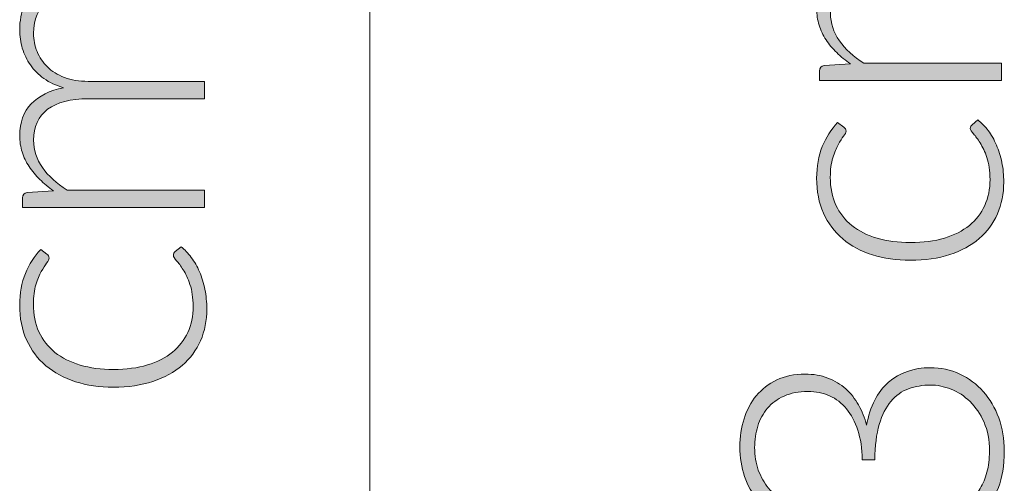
# Model space of a CAD drawing. Header units: inches. Extents: x 14 to 157, y -245 to -15.
# Tile 12 of 19: x 17.76 to 32.04, y -88.58 to -81.85. Entities that reach past the tile are written whole.
import ezdxf

# ---------------------------------------------------------------- set-up
doc = ezdxf.new("R2010")
doc.units = ezdxf.units.IN
doc.header["$MEASUREMENT"] = 0
doc.layers.add('Capa 1', color=7, linetype='Continuous')

# ---------------------------------------------------------------- blocks, each defined once
blk = doc.blocks.new('block 6')
at = {"layer": 'Capa 1'}
h = blk.add_hatch(color=250, dxfattribs=at)
h.dxf.hatch_style = 2
edge = h.paths.add_edge_path()
edge.add_spline(control_points=[(31.995, -82.738), (31.995, -82.738), (29.358, -82.738), (29.358, -82.738), (29.358, -82.738), (29.358, -82.6), (29.358, -82.6), (29.358, -82.554), (29.38, -82.528), (29.424, -82.521), (29.424, -82.521), (29.806, -82.497), (29.806, -82.497), (29.734, -82.446), (29.667, -82.391), (29.607, -82.333), (29.547, -82.274), (29.496, -82.212), (29.452, -82.146), (29.409, -82.08), (29.375, -82.009), (29.352, -81.934), (29.328, -81.859), (29.316, -81.78), (29.316, -81.697), (29.316, -81.504), (29.372, -81.351), (29.484, -81.236), (29.596, -81.121), (29.752, -81.043), (29.952, -81.002), (29.842, -80.971), (29.748, -80.926), (29.668, -80.869), (29.589, -80.812), (29.523, -80.746), (29.471, -80.672), (29.419, -80.598), (29.38, -80.517), (29.354, -80.43), (29.328, -80.342), (29.316, -80.253), (29.316, -80.161), (29.316, -80.031), (29.337, -79.913), (29.38, -79.809), (29.424, -79.705), (29.488, -79.617), (29.573, -79.543), (29.657, -79.47), (29.762, -79.414), (29.886, -79.375), (30.009, -79.337), (30.15, -79.317), (30.309, -79.317), (30.309, -79.317), (31.995, -79.317), (31.995, -79.317), (31.995, -79.317), (31.995, -79.569), (31.995, -79.569), (31.995, -79.569), (30.309, -79.569), (30.309, -79.569), (30.052, -79.569), (29.855, -79.625), (29.72, -79.736), (29.585, -79.847), (29.517, -80.006), (29.517, -80.213), (29.517, -80.305), (29.534, -80.393), (29.568, -80.477), (29.601, -80.56), (29.651, -80.635), (29.717, -80.699), (29.783, -80.764), (29.866, -80.815), (29.965, -80.853), (30.064, -80.891), (30.179, -80.91), (30.309, -80.91), (30.309, -80.91), (31.995, -80.91), (31.995, -80.91), (31.995, -80.91), (31.995, -81.161), (31.995, -81.161), (31.995, -81.161), (30.309, -81.161), (30.309, -81.161), (30.053, -81.161), (29.857, -81.213), (29.721, -81.315), (29.585, -81.418), (29.517, -81.567), (29.517, -81.763), (29.517, -81.906), (29.56, -82.039), (29.645, -82.16), (29.731, -82.282), (29.85, -82.391), (30.002, -82.486), (30.002, -82.486), (31.995, -82.486), (31.995, -82.486), (31.995, -82.486), (31.995, -82.738), (31.995, -82.738)], knot_values=[0, 0, 0, 0, 1, 1, 1, 2, 2, 2, 3, 3, 3, 4, 4, 4, 5, 5, 5, 6, 6, 6, 7, 7, 7, 8, 8, 8, 9, 9, 9, 10, 10, 10, 11, 11, 11, 12, 12, 12, 13, 13, 13, 14, 14, 14, 15, 15, 15, 16, 16, 16, 17, 17, 17, 18, 18, 18, 19, 19, 19, 20, 20, 20, 21, 21, 21, 22, 22, 22, 23, 23, 23, 24, 24, 24, 25, 25, 25, 26, 26, 26, 27, 27, 27, 28, 28, 28, 29, 29, 29, 30, 30, 30, 31, 31, 31, 32, 32, 32, 33, 33, 33, 34, 34, 34, 35, 35, 35, 36, 36, 36, 36], degree=3, periodic=1)
h = blk.add_hatch(color=250, dxfattribs=at)
h.dxf.hatch_style = 2
edge = h.paths.add_edge_path()
edge.add_spline(control_points=[(29.711, -83.414), (29.719, -83.423), (29.727, -83.431), (29.733, -83.439), (29.739, -83.447), (29.742, -83.458), (29.742, -83.472), (29.742, -83.49), (29.73, -83.514), (29.706, -83.545), (29.683, -83.576), (29.657, -83.617), (29.628, -83.668), (29.6, -83.719), (29.574, -83.783), (29.55, -83.86), (29.526, -83.937), (29.514, -84.03), (29.514, -84.14), (29.514, -84.292), (29.541, -84.426), (29.595, -84.544), (29.649, -84.661), (29.726, -84.76), (29.827, -84.841), (29.928, -84.921), (30.05, -84.982), (30.193, -85.025), (30.336, -85.067), (30.497, -85.088), (30.675, -85.088), (30.86, -85.088), (31.025, -85.067), (31.168, -85.023), (31.311, -84.98), (31.432, -84.919), (31.53, -84.839), (31.628, -84.76), (31.702, -84.664), (31.753, -84.55), (31.805, -84.437), (31.83, -84.312), (31.83, -84.174), (31.83, -84.047), (31.815, -83.941), (31.785, -83.855), (31.755, -83.769), (31.722, -83.699), (31.687, -83.643), (31.652, -83.587), (31.619, -83.543), (31.589, -83.51), (31.559, -83.478), (31.544, -83.452), (31.544, -83.432), (31.544, -83.409), (31.553, -83.392), (31.571, -83.379), (31.571, -83.379), (31.655, -83.31), (31.655, -83.31), (31.708, -83.351), (31.758, -83.402), (31.804, -83.464), (31.85, -83.526), (31.89, -83.596), (31.923, -83.673), (31.957, -83.751), (31.983, -83.836), (32.001, -83.926), (32.02, -84.017), (32.029, -84.112), (32.029, -84.211), (32.029, -84.379), (31.999, -84.532), (31.938, -84.671), (31.877, -84.81), (31.788, -84.929), (31.672, -85.029), (31.557, -85.129), (31.415, -85.206), (31.247, -85.262), (31.08, -85.318), (30.889, -85.345), (30.675, -85.345), (30.474, -85.345), (30.29, -85.319), (30.124, -85.266), (29.958, -85.213), (29.815, -85.136), (29.695, -85.034), (29.574, -84.932), (29.481, -84.808), (29.415, -84.66), (29.349, -84.513), (29.316, -84.344), (29.316, -84.153), (29.316, -83.982), (29.343, -83.829), (29.398, -83.696), (29.452, -83.563), (29.527, -83.446), (29.62, -83.348), (29.62, -83.348), (29.711, -83.414), (29.711, -83.414)], knot_values=[0, 0, 0, 0, 1, 1, 1, 2, 2, 2, 3, 3, 3, 4, 4, 4, 5, 5, 5, 6, 6, 6, 7, 7, 7, 8, 8, 8, 9, 9, 9, 10, 10, 10, 11, 11, 11, 12, 12, 12, 13, 13, 13, 14, 14, 14, 15, 15, 15, 16, 16, 16, 17, 17, 17, 18, 18, 18, 19, 19, 19, 20, 20, 20, 21, 21, 21, 22, 22, 22, 23, 23, 23, 24, 24, 24, 25, 25, 25, 26, 26, 26, 27, 27, 27, 28, 28, 28, 29, 29, 29, 30, 30, 30, 31, 31, 31, 32, 32, 32, 33, 33, 33, 34, 34, 34, 35, 35, 35, 35], degree=3, periodic=1)
h = blk.add_hatch(color=250, dxfattribs=at)
h.dxf.hatch_style = 2
edge = h.paths.add_edge_path()
edge.add_spline(control_points=[(28.203, -88.051), (28.203, -87.908), (28.223, -87.772), (28.263, -87.645), (28.302, -87.518), (28.362, -87.406), (28.441, -87.31), (28.521, -87.213), (28.62, -87.137), (28.738, -87.08), (28.856, -87.024), (28.993, -86.996), (29.149, -86.996), (29.271, -86.996), (29.38, -87.015), (29.479, -87.053), (29.577, -87.091), (29.663, -87.143), (29.737, -87.209), (29.811, -87.276), (29.873, -87.354), (29.924, -87.444), (29.974, -87.534), (30.013, -87.632), (30.039, -87.738), (30.09, -87.462), (30.197, -87.254), (30.358, -87.114), (30.52, -86.974), (30.722, -86.903), (30.964, -86.903), (31.117, -86.903), (31.26, -86.934), (31.392, -86.996), (31.523, -87.058), (31.637, -87.143), (31.732, -87.25), (31.828, -87.358), (31.902, -87.485), (31.956, -87.632), (32.01, -87.779), (32.037, -87.938), (32.037, -88.109), (32.037, -88.323), (32.008, -88.501), (31.951, -88.643), (31.894, -88.785), (31.819, -88.902), (31.727, -88.994), (31.635, -89.086), (31.532, -89.157), (31.418, -89.209), (31.304, -89.26), (31.191, -89.301), (31.078, -89.333), (31.078, -89.333), (31.035, -89.232), (31.035, -89.232), (31.027, -89.211), (31.022, -89.191), (31.022, -89.171), (31.022, -89.152), (31.027, -89.134), (31.035, -89.116), (31.044, -89.098), (31.061, -89.085), (31.086, -89.076), (31.086, -89.076), (31.139, -89.058), (31.139, -89.058), (31.171, -89.047), (31.21, -89.032), (31.257, -89.012), (31.304, -88.993), (31.352, -88.968), (31.402, -88.937), (31.453, -88.906), (31.503, -88.868), (31.553, -88.822), (31.604, -88.776), (31.649, -88.72), (31.689, -88.654), (31.728, -88.587), (31.761, -88.509), (31.785, -88.42), (31.81, -88.331), (31.822, -88.228), (31.822, -88.112), (31.822, -87.953), (31.796, -87.813), (31.743, -87.694), (31.69, -87.575), (31.622, -87.475), (31.54, -87.395), (31.458, -87.314), (31.366, -87.254), (31.265, -87.215), (31.163, -87.175), (31.064, -87.155), (30.969, -87.155), (30.854, -87.155), (30.747, -87.173), (30.649, -87.209), (30.55, -87.245), (30.464, -87.306), (30.393, -87.391), (30.321, -87.476), (30.265, -87.587), (30.223, -87.726), (30.182, -87.865), (30.161, -88.036), (30.161, -88.239), (30.161, -88.239), (29.978, -88.239), (29.978, -88.239), (29.975, -88.076), (29.953, -87.933), (29.913, -87.809), (29.873, -87.686), (29.819, -87.583), (29.75, -87.5), (29.681, -87.417), (29.599, -87.354), (29.504, -87.311), (29.408, -87.269), (29.303, -87.248), (29.189, -87.248), (29.056, -87.248), (28.941, -87.27), (28.844, -87.314), (28.747, -87.358), (28.666, -87.417), (28.603, -87.491), (28.539, -87.566), (28.492, -87.652), (28.462, -87.751), (28.432, -87.85), (28.417, -87.953), (28.417, -88.061), (28.417, -88.18), (28.435, -88.288), (28.47, -88.387), (28.506, -88.486), (28.555, -88.574), (28.619, -88.65), (28.682, -88.726), (28.759, -88.789), (28.848, -88.84), (28.937, -88.892), (29.037, -88.929), (29.146, -88.954), (29.208, -88.968), (29.239, -89.001), (29.239, -89.052), (29.239, -89.065), (29.238, -89.074), (29.236, -89.081), (29.236, -89.081), (29.215, -89.211), (29.215, -89.211), (29.054, -89.188), (28.911, -89.144), (28.786, -89.079), (28.66, -89.014), (28.554, -88.93), (28.468, -88.83), (28.381, -88.729), (28.315, -88.612), (28.27, -88.48), (28.225, -88.347), (28.203, -88.204), (28.203, -88.051)], knot_values=[0, 0, 0, 0, 1, 1, 1, 2, 2, 2, 3, 3, 3, 4, 4, 4, 5, 5, 5, 6, 6, 6, 7, 7, 7, 8, 8, 8, 9, 9, 9, 10, 10, 10, 11, 11, 11, 12, 12, 12, 13, 13, 13, 14, 14, 14, 15, 15, 15, 16, 16, 16, 17, 17, 17, 18, 18, 18, 19, 19, 19, 20, 20, 20, 21, 21, 21, 22, 22, 22, 23, 23, 23, 24, 24, 24, 25, 25, 25, 26, 26, 26, 27, 27, 27, 28, 28, 28, 29, 29, 29, 30, 30, 30, 31, 31, 31, 32, 32, 32, 33, 33, 33, 34, 34, 34, 35, 35, 35, 36, 36, 36, 37, 37, 37, 38, 38, 38, 39, 39, 39, 40, 40, 40, 41, 41, 41, 42, 42, 42, 43, 43, 43, 44, 44, 44, 45, 45, 45, 46, 46, 46, 47, 47, 47, 48, 48, 48, 49, 49, 49, 50, 50, 50, 51, 51, 51, 52, 52, 52, 53, 53, 53, 54, 54, 54, 55, 55, 55, 56, 56, 56, 57, 57, 57, 57], degree=3, periodic=1)
at = {"layer": 'Capa 1', "lineweight": 0}
for points, knots in [([(31.995, -82.738), (31.995, -82.738), (29.358, -82.738), (29.358, -82.738), (29.358, -82.738), (29.358, -82.6), (29.358, -82.6), (29.358, -82.554), (29.38, -82.528), (29.424, -82.521), (29.424, -82.521), (29.806, -82.497), (29.806, -82.497), (29.734, -82.446), (29.667, -82.391), (29.607, -82.333), (29.547, -82.274), (29.496, -82.212), (29.452, -82.146), (29.409, -82.08), (29.375, -82.009), (29.352, -81.934), (29.328, -81.859), (29.316, -81.78), (29.316, -81.697), (29.316, -81.504), (29.372, -81.351), (29.484, -81.236), (29.596, -81.121), (29.752, -81.043), (29.952, -81.002), (29.842, -80.971), (29.748, -80.926), (29.668, -80.869), (29.589, -80.812), (29.523, -80.746), (29.471, -80.672), (29.419, -80.598), (29.38, -80.517), (29.354, -80.43), (29.328, -80.342), (29.316, -80.253), (29.316, -80.161), (29.316, -80.031), (29.337, -79.913), (29.38, -79.809), (29.424, -79.705), (29.488, -79.617), (29.573, -79.543), (29.657, -79.47), (29.762, -79.414), (29.886, -79.375), (30.009, -79.337), (30.15, -79.317), (30.309, -79.317), (30.309, -79.317), (31.995, -79.317), (31.995, -79.317), (31.995, -79.317), (31.995, -79.569), (31.995, -79.569), (31.995, -79.569), (30.309, -79.569), (30.309, -79.569), (30.052, -79.569), (29.855, -79.625), (29.72, -79.736), (29.585, -79.847), (29.517, -80.006), (29.517, -80.213), (29.517, -80.305), (29.534, -80.393), (29.568, -80.477), (29.601, -80.56), (29.651, -80.635), (29.717, -80.699), (29.783, -80.764), (29.866, -80.815), (29.965, -80.853), (30.064, -80.891), (30.179, -80.91), (30.309, -80.91), (30.309, -80.91), (31.995, -80.91), (31.995, -80.91), (31.995, -80.91), (31.995, -81.161), (31.995, -81.161), (31.995, -81.161), (30.309, -81.161), (30.309, -81.161), (30.053, -81.161), (29.857, -81.213), (29.721, -81.315), (29.585, -81.418), (29.517, -81.567), (29.517, -81.763), (29.517, -81.906), (29.56, -82.039), (29.645, -82.16), (29.731, -82.282), (29.85, -82.391), (30.002, -82.486), (30.002, -82.486), (31.995, -82.486), (31.995, -82.486), (31.995, -82.486), (31.995, -82.738), (31.995, -82.738)], [0, 0, 0, 0, 1, 1, 1, 2, 2, 2, 3, 3, 3, 4, 4, 4, 5, 5, 5, 6, 6, 6, 7, 7, 7, 8, 8, 8, 9, 9, 9, 10, 10, 10, 11, 11, 11, 12, 12, 12, 13, 13, 13, 14, 14, 14, 15, 15, 15, 16, 16, 16, 17, 17, 17, 18, 18, 18, 19, 19, 19, 20, 20, 20, 21, 21, 21, 22, 22, 22, 23, 23, 23, 24, 24, 24, 25, 25, 25, 26, 26, 26, 27, 27, 27, 28, 28, 28, 29, 29, 29, 30, 30, 30, 31, 31, 31, 32, 32, 32, 33, 33, 33, 34, 34, 34, 35, 35, 35, 36, 36, 36, 36]), ([(29.711, -83.414), (29.719, -83.423), (29.727, -83.431), (29.733, -83.439), (29.739, -83.447), (29.742, -83.458), (29.742, -83.472), (29.742, -83.49), (29.73, -83.514), (29.706, -83.545), (29.683, -83.576), (29.657, -83.617), (29.628, -83.668), (29.6, -83.719), (29.574, -83.783), (29.55, -83.86), (29.526, -83.937), (29.514, -84.03), (29.514, -84.14), (29.514, -84.292), (29.541, -84.426), (29.595, -84.544), (29.649, -84.661), (29.726, -84.76), (29.827, -84.841), (29.928, -84.921), (30.05, -84.982), (30.193, -85.025), (30.336, -85.067), (30.497, -85.088), (30.675, -85.088), (30.86, -85.088), (31.025, -85.067), (31.168, -85.023), (31.311, -84.98), (31.432, -84.919), (31.53, -84.839), (31.628, -84.76), (31.702, -84.664), (31.753, -84.55), (31.805, -84.437), (31.83, -84.312), (31.83, -84.174), (31.83, -84.047), (31.815, -83.941), (31.785, -83.855), (31.755, -83.769), (31.722, -83.699), (31.687, -83.643), (31.652, -83.587), (31.619, -83.543), (31.589, -83.51), (31.559, -83.478), (31.544, -83.452), (31.544, -83.432), (31.544, -83.409), (31.553, -83.392), (31.571, -83.379), (31.571, -83.379), (31.655, -83.31), (31.655, -83.31), (31.708, -83.351), (31.758, -83.402), (31.804, -83.464), (31.85, -83.526), (31.89, -83.596), (31.923, -83.673), (31.957, -83.751), (31.983, -83.836), (32.001, -83.926), (32.02, -84.017), (32.029, -84.112), (32.029, -84.211), (32.029, -84.379), (31.999, -84.532), (31.938, -84.671), (31.877, -84.81), (31.788, -84.929), (31.672, -85.029), (31.557, -85.129), (31.415, -85.206), (31.247, -85.262), (31.08, -85.318), (30.889, -85.345), (30.675, -85.345), (30.474, -85.345), (30.29, -85.319), (30.124, -85.266), (29.958, -85.213), (29.815, -85.136), (29.695, -85.034), (29.574, -84.932), (29.481, -84.808), (29.415, -84.66), (29.349, -84.513), (29.316, -84.344), (29.316, -84.153), (29.316, -83.982), (29.343, -83.829), (29.398, -83.696), (29.452, -83.563), (29.527, -83.446), (29.62, -83.348), (29.62, -83.348), (29.711, -83.414), (29.711, -83.414)], [0, 0, 0, 0, 1, 1, 1, 2, 2, 2, 3, 3, 3, 4, 4, 4, 5, 5, 5, 6, 6, 6, 7, 7, 7, 8, 8, 8, 9, 9, 9, 10, 10, 10, 11, 11, 11, 12, 12, 12, 13, 13, 13, 14, 14, 14, 15, 15, 15, 16, 16, 16, 17, 17, 17, 18, 18, 18, 19, 19, 19, 20, 20, 20, 21, 21, 21, 22, 22, 22, 23, 23, 23, 24, 24, 24, 25, 25, 25, 26, 26, 26, 27, 27, 27, 28, 28, 28, 29, 29, 29, 30, 30, 30, 31, 31, 31, 32, 32, 32, 33, 33, 33, 34, 34, 34, 35, 35, 35, 35]), ([(28.203, -88.051), (28.203, -87.908), (28.223, -87.772), (28.263, -87.645), (28.302, -87.518), (28.362, -87.406), (28.441, -87.31), (28.521, -87.213), (28.62, -87.137), (28.738, -87.08), (28.856, -87.024), (28.993, -86.996), (29.149, -86.996), (29.271, -86.996), (29.38, -87.015), (29.479, -87.053), (29.577, -87.091), (29.663, -87.143), (29.737, -87.209), (29.811, -87.276), (29.873, -87.354), (29.924, -87.444), (29.974, -87.534), (30.013, -87.632), (30.039, -87.738), (30.09, -87.462), (30.197, -87.254), (30.358, -87.114), (30.52, -86.974), (30.722, -86.903), (30.964, -86.903), (31.117, -86.903), (31.26, -86.934), (31.392, -86.996), (31.523, -87.058), (31.637, -87.143), (31.732, -87.25), (31.828, -87.358), (31.902, -87.485), (31.956, -87.632), (32.01, -87.779), (32.037, -87.938), (32.037, -88.109), (32.037, -88.323), (32.008, -88.501), (31.951, -88.643), (31.894, -88.785), (31.819, -88.902), (31.727, -88.994), (31.635, -89.086), (31.532, -89.157), (31.418, -89.209), (31.304, -89.26), (31.191, -89.301), (31.078, -89.333), (31.078, -89.333), (31.035, -89.232), (31.035, -89.232), (31.027, -89.211), (31.022, -89.191), (31.022, -89.171), (31.022, -89.152), (31.027, -89.134), (31.035, -89.116), (31.044, -89.098), (31.061, -89.085), (31.086, -89.076), (31.086, -89.076), (31.139, -89.058), (31.139, -89.058), (31.171, -89.047), (31.21, -89.032), (31.257, -89.012), (31.304, -88.993), (31.352, -88.968), (31.402, -88.937), (31.453, -88.906), (31.503, -88.868), (31.553, -88.822), (31.604, -88.776), (31.649, -88.72), (31.689, -88.654), (31.728, -88.587), (31.761, -88.509), (31.785, -88.42), (31.81, -88.331), (31.822, -88.228), (31.822, -88.112), (31.822, -87.953), (31.796, -87.813), (31.743, -87.694), (31.69, -87.575), (31.622, -87.475), (31.54, -87.395), (31.458, -87.314), (31.366, -87.254), (31.265, -87.215), (31.163, -87.175), (31.064, -87.155), (30.969, -87.155), (30.854, -87.155), (30.747, -87.173), (30.649, -87.209), (30.55, -87.245), (30.464, -87.306), (30.393, -87.391), (30.321, -87.476), (30.265, -87.587), (30.223, -87.726), (30.182, -87.865), (30.161, -88.036), (30.161, -88.239), (30.161, -88.239), (29.978, -88.239), (29.978, -88.239), (29.975, -88.076), (29.953, -87.933), (29.913, -87.809), (29.873, -87.686), (29.819, -87.583), (29.75, -87.5), (29.681, -87.417), (29.599, -87.354), (29.504, -87.311), (29.408, -87.269), (29.303, -87.248), (29.189, -87.248), (29.056, -87.248), (28.941, -87.27), (28.844, -87.314), (28.747, -87.358), (28.666, -87.417), (28.603, -87.491), (28.539, -87.566), (28.492, -87.652), (28.462, -87.751), (28.432, -87.85), (28.417, -87.953), (28.417, -88.061), (28.417, -88.18), (28.435, -88.288), (28.47, -88.387), (28.506, -88.486), (28.555, -88.574), (28.619, -88.65), (28.682, -88.726), (28.759, -88.789), (28.848, -88.84), (28.937, -88.892), (29.037, -88.929), (29.146, -88.954), (29.208, -88.968), (29.239, -89.001), (29.239, -89.052), (29.239, -89.065), (29.238, -89.074), (29.236, -89.081), (29.236, -89.081), (29.215, -89.211), (29.215, -89.211), (29.054, -89.188), (28.911, -89.144), (28.786, -89.079), (28.66, -89.014), (28.554, -88.93), (28.468, -88.83), (28.381, -88.729), (28.315, -88.612), (28.27, -88.48), (28.225, -88.347), (28.203, -88.204), (28.203, -88.051)], [0, 0, 0, 0, 1, 1, 1, 2, 2, 2, 3, 3, 3, 4, 4, 4, 5, 5, 5, 6, 6, 6, 7, 7, 7, 8, 8, 8, 9, 9, 9, 10, 10, 10, 11, 11, 11, 12, 12, 12, 13, 13, 13, 14, 14, 14, 15, 15, 15, 16, 16, 16, 17, 17, 17, 18, 18, 18, 19, 19, 19, 20, 20, 20, 21, 21, 21, 22, 22, 22, 23, 23, 23, 24, 24, 24, 25, 25, 25, 26, 26, 26, 27, 27, 27, 28, 28, 28, 29, 29, 29, 30, 30, 30, 31, 31, 31, 32, 32, 32, 33, 33, 33, 34, 34, 34, 35, 35, 35, 36, 36, 36, 37, 37, 37, 38, 38, 38, 39, 39, 39, 40, 40, 40, 41, 41, 41, 42, 42, 42, 43, 43, 43, 44, 44, 44, 45, 45, 45, 46, 46, 46, 47, 47, 47, 48, 48, 48, 49, 49, 49, 50, 50, 50, 51, 51, 51, 52, 52, 52, 53, 53, 53, 54, 54, 54, 55, 55, 55, 56, 56, 56, 57, 57, 57, 57])]:
    blk.add_open_spline(points, degree=3, knots=knots, dxfattribs=at)
blk = doc.blocks.new('block 7')
at = {"layer": 'Capa 1'}
h = blk.add_hatch(color=250, dxfattribs=at)
h.dxf.hatch_style = 2
edge = h.paths.add_edge_path()
edge.add_spline(control_points=[(20.439, -84.578), (20.439, -84.578), (17.802, -84.578), (17.802, -84.578), (17.802, -84.578), (17.802, -84.44), (17.802, -84.44), (17.802, -84.394), (17.824, -84.368), (17.868, -84.361), (17.868, -84.361), (18.25, -84.337), (18.25, -84.337), (18.178, -84.286), (18.111, -84.231), (18.051, -84.173), (17.991, -84.114), (17.94, -84.052), (17.896, -83.986), (17.853, -83.92), (17.819, -83.849), (17.796, -83.774), (17.772, -83.699), (17.76, -83.62), (17.76, -83.537), (17.76, -83.344), (17.816, -83.191), (17.928, -83.076), (18.04, -82.961), (18.196, -82.883), (18.396, -82.842), (18.286, -82.811), (18.192, -82.766), (18.112, -82.709), (18.033, -82.652), (17.967, -82.586), (17.915, -82.512), (17.863, -82.438), (17.824, -82.357), (17.798, -82.27), (17.773, -82.182), (17.76, -82.093), (17.76, -82.001), (17.76, -81.871), (17.782, -81.753), (17.825, -81.649), (17.868, -81.545), (17.932, -81.457), (18.017, -81.383), (18.102, -81.31), (18.206, -81.254), (18.33, -81.215), (18.453, -81.177), (18.595, -81.157), (18.753, -81.157), (18.753, -81.157), (20.439, -81.157), (20.439, -81.157), (20.439, -81.157), (20.439, -81.409), (20.439, -81.409), (20.439, -81.409), (18.753, -81.409), (18.753, -81.409), (18.496, -81.409), (18.299, -81.465), (18.164, -81.576), (18.029, -81.687), (17.961, -81.846), (17.961, -82.053), (17.961, -82.145), (17.978, -82.233), (18.012, -82.317), (18.045, -82.4), (18.095, -82.475), (18.161, -82.539), (18.227, -82.604), (18.31, -82.655), (18.409, -82.693), (18.508, -82.731), (18.623, -82.75), (18.753, -82.75), (18.753, -82.75), (20.439, -82.75), (20.439, -82.75), (20.439, -82.75), (20.439, -83.001), (20.439, -83.001), (20.439, -83.001), (18.753, -83.001), (18.753, -83.001), (18.497, -83.001), (18.301, -83.053), (18.165, -83.155), (18.029, -83.258), (17.961, -83.407), (17.961, -83.603), (17.961, -83.746), (18.004, -83.879), (18.09, -84), (18.175, -84.122), (18.294, -84.231), (18.446, -84.326), (18.446, -84.326), (20.439, -84.326), (20.439, -84.326), (20.439, -84.326), (20.439, -84.578), (20.439, -84.578)], knot_values=[0, 0, 0, 0, 1, 1, 1, 2, 2, 2, 3, 3, 3, 4, 4, 4, 5, 5, 5, 6, 6, 6, 7, 7, 7, 8, 8, 8, 9, 9, 9, 10, 10, 10, 11, 11, 11, 12, 12, 12, 13, 13, 13, 14, 14, 14, 15, 15, 15, 16, 16, 16, 17, 17, 17, 18, 18, 18, 19, 19, 19, 20, 20, 20, 21, 21, 21, 22, 22, 22, 23, 23, 23, 24, 24, 24, 25, 25, 25, 26, 26, 26, 27, 27, 27, 28, 28, 28, 29, 29, 29, 30, 30, 30, 31, 31, 31, 32, 32, 32, 33, 33, 33, 34, 34, 34, 35, 35, 35, 36, 36, 36, 36], degree=3, periodic=1)
h = blk.add_hatch(color=250, dxfattribs=at)
h.dxf.hatch_style = 2
edge = h.paths.add_edge_path()
edge.add_spline(control_points=[(18.155, -85.254), (18.164, -85.263), (18.171, -85.271), (18.177, -85.279), (18.183, -85.287), (18.186, -85.298), (18.186, -85.312), (18.186, -85.33), (18.175, -85.354), (18.15, -85.385), (18.127, -85.416), (18.101, -85.457), (18.072, -85.508), (18.044, -85.559), (18.018, -85.623), (17.994, -85.7), (17.97, -85.777), (17.959, -85.87), (17.959, -85.98), (17.959, -86.132), (17.985, -86.266), (18.039, -86.384), (18.093, -86.501), (18.17, -86.6), (18.271, -86.681), (18.372, -86.761), (18.494, -86.822), (18.637, -86.865), (18.78, -86.907), (18.941, -86.928), (19.119, -86.928), (19.305, -86.928), (19.469, -86.907), (19.612, -86.863), (19.755, -86.82), (19.876, -86.759), (19.974, -86.679), (20.072, -86.6), (20.146, -86.504), (20.198, -86.39), (20.249, -86.277), (20.274, -86.152), (20.274, -86.014), (20.274, -85.887), (20.26, -85.781), (20.229, -85.695), (20.199, -85.609), (20.167, -85.539), (20.131, -85.483), (20.096, -85.427), (20.063, -85.383), (20.033, -85.351), (20.003, -85.318), (19.988, -85.292), (19.988, -85.272), (19.988, -85.249), (19.997, -85.232), (20.015, -85.219), (20.015, -85.219), (20.099, -85.15), (20.099, -85.15), (20.152, -85.191), (20.202, -85.242), (20.248, -85.304), (20.294, -85.366), (20.334, -85.436), (20.367, -85.513), (20.401, -85.591), (20.427, -85.676), (20.445, -85.767), (20.464, -85.857), (20.473, -85.952), (20.473, -86.051), (20.473, -86.219), (20.443, -86.372), (20.382, -86.511), (20.321, -86.65), (20.232, -86.769), (20.117, -86.869), (20.001, -86.969), (19.859, -87.046), (19.691, -87.102), (19.524, -87.158), (19.333, -87.185), (19.119, -87.185), (18.918, -87.185), (18.734, -87.159), (18.568, -87.106), (18.402, -87.053), (18.259, -86.976), (18.139, -86.874), (18.019, -86.772), (17.926, -86.648), (17.859, -86.5), (17.793, -86.353), (17.76, -86.184), (17.76, -85.993), (17.76, -85.822), (17.787, -85.669), (17.842, -85.536), (17.897, -85.403), (17.971, -85.286), (18.064, -85.188), (18.064, -85.188), (18.155, -85.254), (18.155, -85.254)], knot_values=[0, 0, 0, 0, 1, 1, 1, 2, 2, 2, 3, 3, 3, 4, 4, 4, 5, 5, 5, 6, 6, 6, 7, 7, 7, 8, 8, 8, 9, 9, 9, 10, 10, 10, 11, 11, 11, 12, 12, 12, 13, 13, 13, 14, 14, 14, 15, 15, 15, 16, 16, 16, 17, 17, 17, 18, 18, 18, 19, 19, 19, 20, 20, 20, 21, 21, 21, 22, 22, 22, 23, 23, 23, 24, 24, 24, 25, 25, 25, 26, 26, 26, 27, 27, 27, 28, 28, 28, 29, 29, 29, 30, 30, 30, 31, 31, 31, 32, 32, 32, 33, 33, 33, 34, 34, 34, 35, 35, 35, 35], degree=3, periodic=1)
at = {"layer": 'Capa 1', "lineweight": 0}
for points, knots in [([(20.439, -84.578), (20.439, -84.578), (17.802, -84.578), (17.802, -84.578), (17.802, -84.578), (17.802, -84.44), (17.802, -84.44), (17.802, -84.394), (17.824, -84.368), (17.868, -84.361), (17.868, -84.361), (18.25, -84.337), (18.25, -84.337), (18.178, -84.286), (18.111, -84.231), (18.051, -84.173), (17.991, -84.114), (17.94, -84.052), (17.896, -83.986), (17.853, -83.92), (17.819, -83.849), (17.796, -83.774), (17.772, -83.699), (17.76, -83.62), (17.76, -83.537), (17.76, -83.344), (17.816, -83.191), (17.928, -83.076), (18.04, -82.961), (18.196, -82.883), (18.396, -82.842), (18.286, -82.811), (18.192, -82.766), (18.112, -82.709), (18.033, -82.652), (17.967, -82.586), (17.915, -82.512), (17.863, -82.438), (17.824, -82.357), (17.798, -82.27), (17.773, -82.182), (17.76, -82.093), (17.76, -82.001), (17.76, -81.871), (17.782, -81.753), (17.825, -81.649), (17.868, -81.545), (17.932, -81.457), (18.017, -81.383), (18.102, -81.31), (18.206, -81.254), (18.33, -81.215), (18.453, -81.177), (18.595, -81.157), (18.753, -81.157), (18.753, -81.157), (20.439, -81.157), (20.439, -81.157), (20.439, -81.157), (20.439, -81.409), (20.439, -81.409), (20.439, -81.409), (18.753, -81.409), (18.753, -81.409), (18.496, -81.409), (18.299, -81.465), (18.164, -81.576), (18.029, -81.687), (17.961, -81.846), (17.961, -82.053), (17.961, -82.145), (17.978, -82.233), (18.012, -82.317), (18.045, -82.4), (18.095, -82.475), (18.161, -82.539), (18.227, -82.604), (18.31, -82.655), (18.409, -82.693), (18.508, -82.731), (18.623, -82.75), (18.753, -82.75), (18.753, -82.75), (20.439, -82.75), (20.439, -82.75), (20.439, -82.75), (20.439, -83.001), (20.439, -83.001), (20.439, -83.001), (18.753, -83.001), (18.753, -83.001), (18.497, -83.001), (18.301, -83.053), (18.165, -83.155), (18.029, -83.258), (17.961, -83.407), (17.961, -83.603), (17.961, -83.746), (18.004, -83.879), (18.09, -84), (18.175, -84.122), (18.294, -84.231), (18.446, -84.326), (18.446, -84.326), (20.439, -84.326), (20.439, -84.326), (20.439, -84.326), (20.439, -84.578), (20.439, -84.578)], [0, 0, 0, 0, 1, 1, 1, 2, 2, 2, 3, 3, 3, 4, 4, 4, 5, 5, 5, 6, 6, 6, 7, 7, 7, 8, 8, 8, 9, 9, 9, 10, 10, 10, 11, 11, 11, 12, 12, 12, 13, 13, 13, 14, 14, 14, 15, 15, 15, 16, 16, 16, 17, 17, 17, 18, 18, 18, 19, 19, 19, 20, 20, 20, 21, 21, 21, 22, 22, 22, 23, 23, 23, 24, 24, 24, 25, 25, 25, 26, 26, 26, 27, 27, 27, 28, 28, 28, 29, 29, 29, 30, 30, 30, 31, 31, 31, 32, 32, 32, 33, 33, 33, 34, 34, 34, 35, 35, 35, 36, 36, 36, 36]), ([(18.155, -85.254), (18.164, -85.263), (18.171, -85.271), (18.177, -85.279), (18.183, -85.287), (18.186, -85.298), (18.186, -85.312), (18.186, -85.33), (18.175, -85.354), (18.15, -85.385), (18.127, -85.416), (18.101, -85.457), (18.072, -85.508), (18.044, -85.559), (18.018, -85.623), (17.994, -85.7), (17.97, -85.777), (17.959, -85.87), (17.959, -85.98), (17.959, -86.132), (17.985, -86.266), (18.039, -86.384), (18.093, -86.501), (18.17, -86.6), (18.271, -86.681), (18.372, -86.761), (18.494, -86.822), (18.637, -86.865), (18.78, -86.907), (18.941, -86.928), (19.119, -86.928), (19.305, -86.928), (19.469, -86.907), (19.612, -86.863), (19.755, -86.82), (19.876, -86.759), (19.974, -86.679), (20.072, -86.6), (20.146, -86.504), (20.198, -86.39), (20.249, -86.277), (20.274, -86.152), (20.274, -86.014), (20.274, -85.887), (20.26, -85.781), (20.229, -85.695), (20.199, -85.609), (20.167, -85.539), (20.131, -85.483), (20.096, -85.427), (20.063, -85.383), (20.033, -85.351), (20.003, -85.318), (19.988, -85.292), (19.988, -85.272), (19.988, -85.249), (19.997, -85.232), (20.015, -85.219), (20.015, -85.219), (20.099, -85.15), (20.099, -85.15), (20.152, -85.191), (20.202, -85.242), (20.248, -85.304), (20.294, -85.366), (20.334, -85.436), (20.367, -85.513), (20.401, -85.591), (20.427, -85.676), (20.445, -85.767), (20.464, -85.857), (20.473, -85.952), (20.473, -86.051), (20.473, -86.219), (20.443, -86.372), (20.382, -86.511), (20.321, -86.65), (20.232, -86.769), (20.117, -86.869), (20.001, -86.969), (19.859, -87.046), (19.691, -87.102), (19.524, -87.158), (19.333, -87.185), (19.119, -87.185), (18.918, -87.185), (18.734, -87.159), (18.568, -87.106), (18.402, -87.053), (18.259, -86.976), (18.139, -86.874), (18.019, -86.772), (17.926, -86.648), (17.859, -86.5), (17.793, -86.353), (17.76, -86.184), (17.76, -85.993), (17.76, -85.822), (17.787, -85.669), (17.842, -85.536), (17.897, -85.403), (17.971, -85.286), (18.064, -85.188), (18.064, -85.188), (18.155, -85.254), (18.155, -85.254)], [0, 0, 0, 0, 1, 1, 1, 2, 2, 2, 3, 3, 3, 4, 4, 4, 5, 5, 5, 6, 6, 6, 7, 7, 7, 8, 8, 8, 9, 9, 9, 10, 10, 10, 11, 11, 11, 12, 12, 12, 13, 13, 13, 14, 14, 14, 15, 15, 15, 16, 16, 16, 17, 17, 17, 18, 18, 18, 19, 19, 19, 20, 20, 20, 21, 21, 21, 22, 22, 22, 23, 23, 23, 24, 24, 24, 25, 25, 25, 26, 26, 26, 27, 27, 27, 28, 28, 28, 29, 29, 29, 30, 30, 30, 31, 31, 31, 32, 32, 32, 33, 33, 33, 34, 34, 34, 35, 35, 35, 35])]:
    blk.add_open_spline(points, degree=3, knots=knots, dxfattribs=at)

msp = doc.modelspace()

# ---------------------------------------------------------------- linework, layer by layer
at = {"layer": 'Capa 1', "color": 250, "lineweight": 18}
msp.add_lwpolyline([(22.838, -45.639), (22.838, -108.295)], dxfattribs=at)

# ---------------------------------------------------------------- block references
at = {"layer": 'Capa 1'}
for name in ['block 6', 'block 7']:
    msp.add_blockref(name, (0, 0), dxfattribs=at)

doc.saveas('drawing.dxf')
